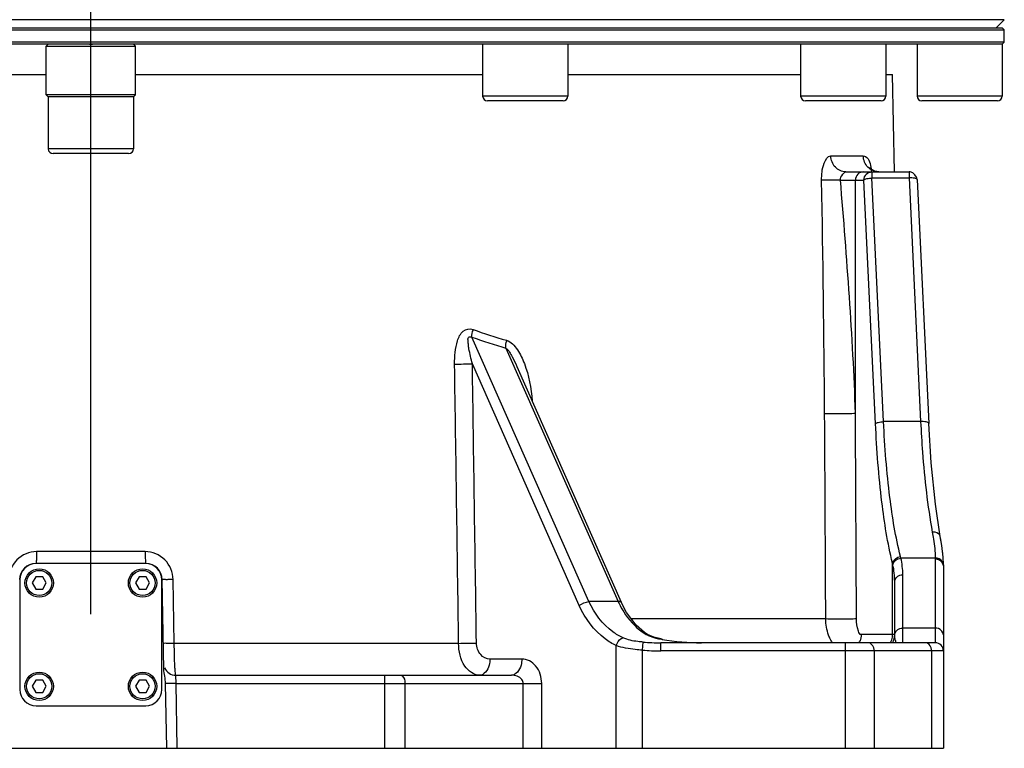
# Model space of a CAD drawing. Header units: millimetres. Extents: x 0 to 8493, y 0 to 6007.
# Tile 8 of 111: x 2017 to 2260, y 3057 to 3237. Entities that reach past the tile are written whole.
import ezdxf

# ---------------------------------------------------------------- set-up
doc = ezdxf.new("R2010")
doc.units = ezdxf.units.MM
doc.header["$LTSCALE"] = 467.107143
doc.linetypes.add('CENTER', pattern=[0.6, 0.375, -0.075, 0.075, -0.075])
for name, color, linetype in [('304103000034DXF_CONTINUOUS_LINE', 7, 'CONTINUOUS'), ('304103000046DXF_CONTINUOUS_LINE', 7, 'CONTINUOUS'), ('304104000389DXF_CONTINUOUS_LINE', 7, 'CONTINUOUS'), ('304105000042DXF_CONTINUOUS_LINE', 7, 'CONTINUOUS'), ('304105000239DXF_CONTINUOUS_LINE', 7, 'CONTINUOUS'), ('304301000075_DXF_AXIS', 7, 'CONTINUOUS'), ('501023000016DXF_CONTINUOUS_LINE', 7, 'CONTINUOUS'), ('501023000197DXF_CONTINUOUS_LINE', 7, 'CONTINUOUS'), ('501023000198DXF_CONTINUOUS_LINE', 7, 'CONTINUOUS')]:
    doc.layers.add(name, color=color, linetype=linetype)

msp = doc.modelspace()

# ---------------------------------------------------------------- linework, layer by layer
at = {"layer": '304103000034DXF_CONTINUOUS_LINE', "color": 7, "linetype": 'Continuous'}
for p, q in [((2259.574, 3236.624), (1809.574, 3236.624)), ((2257.574, 3234.624), (2259.574, 3236.624))]:
    msp.add_line(p, q, dxfattribs=at)
at = {"layer": '304103000046DXF_CONTINUOUS_LINE', "color": 7, "linetype": 'Continuous'}
for p, q in [((1938.074, 3223.124), (2023.574, 3223.124)), ((2045.574, 3223.124), (2131.074, 3223.124)), ((2152.074, 3223.124), (2209.404, 3223.124)), ((2230.404, 3223.124), (2232.074, 3223.124)), ((2232.493, 3199.124), (2232.074, 3223.124)), ((2220.539, 3199.124), (2236.12, 3199.124)), ((2238.118, 3197.219), (2240.955, 3137.183)), ((2139.492, 3151.209), (2139.492, 3151.208)), ((2139.496, 3151.2), (2165.192, 3093.1)), ((2244.172, 3107.102), (2243.869, 3108.973)), ((2244.493, 3104.192), (2244.32, 3105.764)), ((2244.573, 3102.348), (2244.574, 3102.075)), ((2244.574, 3102.075), (2244.574, 3057.124)), ((2052.528, 3076.643), (2052.143, 3098.694)), ((2232.574, 3085.124), (2232.574, 3098.226)), ((2170.943, 3085.665), (2168.89, 3087.476)), ((2171.696, 3085.187), (2170.942, 3085.665)), ((2170.943, 3085.665), (2170.942, 3085.665)), ((2242.574, 3083.124), (2174.967, 3083.124)), ((2053.27, 3057.124), (2052.992, 3073.079)), ((2055.502, 3075.124), (2138.153, 3075.124)), ((1824.574, 3057.124), (2244.574, 3057.124))]:
    msp.add_line(p, q, dxfattribs=at)
at = {"layer": '304103000046DXF_CONTINUOUS_LINE', "color": 9, "linetype": 'Continuous'}
for p, q in [((2216.854, 3203.055), (2224.84, 3203.055)), ((2226.981, 3199.124), (2226.981, 3197.642)), ((2236.12, 3199.124), (2236.12, 3197.642)), ((2219.199, 3197.124), (2225.012, 3197.124)), ((2222.895, 3139.628), (2222.895, 3197.124)), ((2227.848, 3137.088), (2225.012, 3197.124)), ((2226.981, 3197.642), (2236.12, 3197.642)), ((2229.818, 3137.606), (2226.981, 3197.642)), ((2236.12, 3197.642), (2238.957, 3137.606)), ((2157.257, 3093.277), (2128.442, 3158.429)), ((2136.822, 3155.736), (2164.447, 3093.276)), ((2154.889, 3092.291), (2128.547, 3151.85)), ((2238.957, 3137.606), (2229.818, 3137.606)), ((2047.942, 3105.572), (2021.206, 3105.572)), ((2232.129, 3102.348), (2232.042, 3102.729)), ((2232.042, 3085.124), (2232.042, 3102.729)), ((2234.103, 3103.986), (2234.012, 3104.355)), ((2242.573, 3103.986), (2234.103, 3103.986)), ((2242.573, 3103.986), (2242.574, 3103.713)), ((2242.574, 3103.713), (2242.574, 3083.124)), ((2234.574, 3083.124), (2234.574, 3099.865)), ((2055.108, 3082.985), (2054.838, 3098.694)), ((2164.447, 3093.276), (2157.257, 3093.277)), ((2215.601, 3088.985), (2167.736, 3088.985)), ((2232.574, 3085.124), (2224.349, 3085.124)), ((2242.574, 3086.741), (2234.574, 3086.741)), ((2125.164, 3082.985), (2055.108, 3082.985)), ((2170.432, 3081.306), (2170.592, 3083.29)), ((2174.967, 3081.124), (2174.967, 3083.124)), ((2175.266, 3084.013), (2175.256, 3083.963)), ((2220.432, 3057.124), (2220.432, 3083.124)), ((2164.004, 3057.124), (2164.004, 3082.438)), ((2170.432, 3057.124), (2170.432, 3081.306)), ((2244.574, 3081.124), (2174.967, 3081.124)), ((2227.503, 3081.124), (2227.503, 3057.124)), ((2241.645, 3081.124), (2241.645, 3057.124)), ((2140.724, 3079.124), (2132.872, 3079.124)), ((2055.59, 3073.124), (2052.992, 3073.079)), ((2055.59, 3073.124), (2055.502, 3075.124)), ((2055.59, 3073.124), (2145.616, 3073.124)), ((2055.869, 3057.124), (2055.59, 3073.124)), ((2106.895, 3075.124), (2106.895, 3057.124)), ((2111.895, 3073.124), (2111.895, 3057.124)), ((2141.044, 3057.124), (2141.044, 3073.124)), ((2145.616, 3057.124), (2145.616, 3073.124))]:
    msp.add_line(p, q, dxfattribs=at)
at = {"layer": '304103000046DXF_CONTINUOUS_LINE', "color": 7, "linetype": 'Continuous'}
for points in [[(2226.949, 3199.724), (2226.554, 3200.131), (2226.493, 3200.225)], [(2228.684, 3199.124), (2227.721, 3199.295), (2226.949, 3199.724)], [(2243.814, 3109.317), (2242.618, 3117.243), (2241.576, 3127.417), (2240.955, 3137.183)], [(2244.572, 3102.37), (2244.493, 3104.192), (2244.172, 3107.103), (2243.814, 3109.317)], [(2168.89, 3087.476), (2166.497, 3090.604), (2165.192, 3093.1)], [(2175.266, 3084.013), (2174.946, 3084.075), (2173.214, 3084.534), (2171.696, 3085.187)]]:
    msp.add_lwpolyline(points, dxfattribs=at)
at = {"layer": '304103000046DXF_CONTINUOUS_LINE', "color": 9, "linetype": 'Continuous'}
for centre, radius, start, end in [((2212.15, 3197.304), 14.882, 7.03241, 9.9452), ((-2981.369, 3101.199), 5196.833, 0.422922, 1.05688), ((2165.587, 3258.932), 105.273, 249.49646, 254.20297), ((2165.929, 3260.692), 108.918, 249.86843, 254.49995), ((2121.935, 3429.059), 277.288, 270.46236, 271.36631), ((2213.141, 3098.21), 19.433, 0.04941, 12.2943), ((2216.136, 3099.844), 18.438, 0.06287, 12.98027), ((2184.168, 3102.178), 21.637, 204.29346, 205.67074), ((2227.958, 3085.128), 4.084, 342.32533, 359.94376), ((2122.934, 3360.648), 277.673, 270.46018, 271.36474), ((2178.886, 3104.661), 21.014, 259.72659, 260.05252), ((2184.968, 3139.782), 56.658, 260.13046, 270.0468), ((2220.343, 3085.104), 4.002, 329.75771, 337.82865), ((2228.005, 3085.118), 4.036, 330.04241, 342.25559), ((2241.545, 3085.52), 8.999, 191.70043, 195.52664), ((2174.962, 3137.648), 56.523, 265.40363, 270.00507)]:
    msp.add_arc(centre, radius, start, end, dxfattribs=at)
at = {"layer": '304103000046DXF_CONTINUOUS_LINE', "color": 7, "linetype": 'Continuous'}
for centre, radius, start, end in [((2236.118, 3197.127), 1.997, 81.6641, 89.94901), ((2021.005, 3098.624), 4, 90, 179), ((2048.143, 3098.624), 4, 1, 90), ((2228.574, 3085.124), 4, 329.36365, 360), ((2174.961, 3140.975), 57.851, 265.66825, 270.00509), ((2242.574, 3081.124), 2, 0, 90), ((2055.502, 3078.125), 3, 203.24932, 270.0001)]:
    msp.add_arc(centre, radius, start, end, dxfattribs=at)
at = {"layer": '304103000046DXF_CONTINUOUS_LINE', "color": 9, "linetype": 'Continuous'}
for points, knots in [([(2214.58, 3197.055), (2214.555, 3198.476), (2214.668, 3200.497), (2216.047, 3203.055), (2216.854, 3203.055)], [0, 0, 0, 0, 0.6379335, 1, 1, 1, 1]), ([(2220.539, 3199.124), (2219.597, 3199.124), (2217.6, 3200.036), (2216.87, 3202.057), (2216.854, 3203.055)], [0, 0, 0, 0, 0.4856452, 1, 1, 1, 1]), ([(2224.84, 3203.055), (2225.036, 3203.055), (2226.357, 3202.64), (2226.616, 3200.969), (2226.809, 3199.874)], [0, 0, 0, 0, 0.150253, 1, 1, 1, 1]), ([(2219.199, 3197.124), (2219.092, 3197.621), (2219.672, 3198.336), (2220.221, 3199.124), (2220.539, 3199.124)], [0, 0, 0, 0, 0.615325, 1, 1, 1, 1]), ([(2224.864, 3199.124), (2224.361, 3199.124), (2223.308, 3198.69), (2222.895, 3197.633), (2222.895, 3197.124)], [0, 0, 0, 0, 0.4972939, 1, 1, 1, 1]), ([(2225.012, 3197.124), (2225.012, 3197.633), (2225.423, 3198.691), (2226.477, 3199.124), (2226.981, 3199.124)], [0, 0, 0, 0, 0.5025285, 1, 1, 1, 1]), ([(2219.199, 3197.124), (2218.74, 3197.116), (2217.2, 3197.09), (2215.66, 3197.063), (2214.58, 3197.055)], [0, 0, 0, 0, 0.2985041, 1, 1, 1, 1]), ([(2222.895, 3139.628), (2222.646, 3149.209), (2221.473, 3168.387), (2220.024, 3187.538), (2219.199, 3197.124)], [0, 0, 0, 0, 0.499017, 1, 1, 1, 1]), ([(2225.012, 3197.124), (2225.148, 3197.338), (2225.908, 3197.523), (2226.548, 3197.623), (2226.981, 3197.642)], [0, 0, 0, 0, 0.3687194, 1, 1, 1, 1]), ([(2238.118, 3197.219), (2238.105, 3197.447), (2237.151, 3197.64), (2236.588, 3197.663), (2236.12, 3197.642)], [0, 0, 0, 0, 0.3268481, 1, 1, 1, 1]), ([(2124.173, 3151.781), (2124.159, 3152.744), (2124.225, 3154.68), (2124.786, 3157.434), (2125.864, 3160.101), (2127.942, 3160.616), (2128.713, 3160.329)], [0, 0, 0, 0, 0.2629771, 0.5238863, 0.7754589, 1, 1, 1, 1]), ([(2128.547, 3151.85), (2128.38, 3152.464), (2128.062, 3153.695), (2127.757, 3155.238), (2127.531, 3156.494), (2127.569, 3157.376), (2127.278, 3158.462), (2128.227, 3158.625), (2128.442, 3158.429)], [0, 0, 0, 0, 0.2553765, 0.5095676, 0.6359107, 0.7592069, 0.8831821, 1, 1, 1, 1]), ([(2136.822, 3155.736), (2137.519, 3155.2), (2138.357, 3153.558), (2139.136, 3152.013), (2139.492, 3151.209)], [0, 0, 0, 0, 0.4999061, 1, 1, 1, 1]), ([(2136.928, 3157.636), (2138.068, 3157.314), (2139.867, 3155.281), (2140.894, 3153.106), (2141.351, 3151.919)], [0, 0, 0, 0, 0.4822012, 1, 1, 1, 1]), ([(2222.897, 3139.628), (2221.769, 3139.444), (2219.223, 3139.577), (2216.702, 3139.481), (2215.322, 3139.559)], [0, 0, 0, 0, 0.4526019, 1, 1, 1, 1]), ([(2227.848, 3137.088), (2227.985, 3137.302), (2228.745, 3137.487), (2229.385, 3137.587), (2229.818, 3137.606)], [0, 0, 0, 0, 0.3687932, 1, 1, 1, 1]), ([(2232.042, 3102.729), (2230.823, 3107.682), (2229.043, 3119.127), (2228.153, 3130.646), (2227.848, 3137.088)], [0, 0, 0, 0, 0.4415876, 1, 1, 1, 1]), ([(2234.012, 3104.355), (2232.794, 3109.143), (2231.013, 3120.218), (2230.122, 3131.37), (2229.818, 3137.606)], [0, 0, 0, 0, 0.4416955, 1, 1, 1, 1]), ([(2240.954, 3137.183), (2240.943, 3137.41), (2239.987, 3137.604), (2239.425, 3137.626), (2238.957, 3137.606)], [0, 0, 0, 0, 0.326567, 1, 1, 1, 1]), ([(2238.957, 3137.606), (2239.08, 3135.086), (2239.646, 3125.978), (2240.644, 3116.882), (2241.845, 3110.389)], [0, 0, 0, 0, 0.2764742, 1, 1, 1, 1]), ([(2243.813, 3109.316), (2243.717, 3109.855), (2242.843, 3110.407), (2242.078, 3110.409), (2241.845, 3110.389)], [0, 0, 0, 0, 0.7005512, 1, 1, 1, 1]), ([(2241.845, 3110.389), (2241.95, 3109.819), (2242.314, 3107.701), (2242.554, 3105.555), (2242.573, 3103.986)], [0, 0, 0, 0, 0.2696175, 1, 1, 1, 1]), ([(2021.206, 3105.572), (2019.455, 3105.572), (2015.809, 3104.081), (2014.341, 3100.45), (2014.31, 3098.694)], [0, 0, 0, 0, 0.4992316, 1, 1, 1, 1]), ([(2021.206, 3105.572), (2021.205, 3104.876), (2021.238, 3103.85), (2021.07, 3103.068), (2021.084, 3102.624), (2021.005, 3102.624)], [0, 0, 0, 0, 0.704446, 0.9203936, 1, 1, 1, 1]), ([(2047.942, 3105.572), (2047.943, 3104.876), (2047.91, 3103.85), (2048.078, 3103.068), (2048.065, 3102.624), (2048.143, 3102.624)], [0, 0, 0, 0, 0.704446, 0.9203936, 1, 1, 1, 1]), ([(2054.838, 3098.694), (2054.808, 3100.45), (2053.339, 3104.081), (2049.694, 3105.572), (2047.942, 3105.572)], [0, 0, 0, 0, 0.5007673, 1, 1, 1, 1]), ([(2232.574, 3098.226), (2232.574, 3098.878), (2233.416, 3099.753), (2234.316, 3099.865), (2234.574, 3099.865)], [0, 0, 0, 0, 0.7161055, 1, 1, 1, 1]), ([(2054.838, 3098.694), (2054.488, 3098.689), (2053.868, 3098.698), (2052.964, 3098.63), (2052.557, 3098.754), (2052.144, 3098.627), (2052.143, 3098.694)], [0, 0, 0, 0, 0.3899196, 0.7127711, 0.9255352, 1, 1, 1, 1]), ([(2165.714, 3084.318), (2164.819, 3084.724), (2161.21, 3086.838), (2158.564, 3090.382), (2157.257, 3093.277)], [0, 0, 0, 0, 0.2360957, 1, 1, 1, 1]), ([(2164.666, 3092.805), (2165.011, 3092.087), (2166.471, 3089.429), (2168.564, 3087.096), (2170.378, 3085.788)], [0, 0, 0, 0, 0.2625249, 1, 1, 1, 1]), ([(2164.004, 3082.438), (2163.038, 3082.885), (2159.126, 3085.227), (2156.291, 3089.121), (2154.889, 3092.291)], [0, 0, 0, 0, 0.235018, 1, 1, 1, 1]), ([(2223.163, 3089.055), (2222.041, 3088.858), (2219.496, 3089.002), (2216.981, 3088.904), (2215.601, 3088.985)], [0, 0, 0, 0, 0.4516254, 1, 1, 1, 1]), ([(2216.745, 3083.968), (2216.568, 3084.313), (2215.891, 3085.901), (2215.615, 3087.649), (2215.601, 3088.985)], [0, 0, 0, 0, 0.2247387, 1, 1, 1, 1]), ([(2224.349, 3085.124), (2223.979, 3085.124), (2223.211, 3086.787), (2223.168, 3088.014), (2223.163, 3089.055)], [0, 0, 0, 0, 0.2621599, 1, 1, 1, 1]), ([(2170.941, 3085.664), (2170.865, 3085.718), (2170.679, 3085.798), (2170.479, 3085.801), (2170.378, 3085.788)], [0, 0, 0, 0, 0.4771169, 1, 1, 1, 1]), ([(2232.574, 3085.103), (2232.576, 3085.754), (2233.415, 3086.631), (2234.316, 3086.741), (2234.574, 3086.741)], [0, 0, 0, 0, 0.7158257, 1, 1, 1, 1]), ([(2244.574, 3085.103), (2244.574, 3085.754), (2243.733, 3086.631), (2242.833, 3086.741), (2242.574, 3086.741)], [0, 0, 0, 0, 0.7158172, 1, 1, 1, 1]), ([(2055.108, 3082.985), (2054.759, 3082.979), (2054.14, 3082.989), (2053.237, 3082.921), (2052.83, 3083.045), (2052.418, 3082.918), (2052.417, 3082.985)], [0, 0, 0, 0, 0.3900088, 0.7128439, 0.9255601, 1, 1, 1, 1]), ([(2055.502, 3075.124), (2055.448, 3075.124), (2055.441, 3075.427), (2055.355, 3075.775), (2055.316, 3076.54), (2055.226, 3077.926), (2055.157, 3080.127), (2055.12, 3081.978), (2055.108, 3082.985)], [0, 0, 0, 0, 0.0205163, 0.0774401, 0.1694359, 0.2932459, 0.6166952, 1, 1, 1, 1]), ([(2130.3, 3075.124), (2128.887, 3075.124), (2125.785, 3077.603), (2125.186, 3081.05), (2125.164, 3082.985)], [0, 0, 0, 0, 0.4221403, 1, 1, 1, 1]), ([(2132.872, 3079.124), (2132.029, 3079.124), (2130.161, 3080.104), (2129.562, 3082.047), (2129.548, 3083.055)], [0, 0, 0, 0, 0.4554414, 1, 1, 1, 1]), ([(2164.004, 3082.438), (2164.186, 3083.107), (2164.696, 3083.966), (2165.534, 3084.301), (2165.714, 3084.319)], [0, 0, 0, 0, 0.7931755, 1, 1, 1, 1]), ([(2170.592, 3083.29), (2170.149, 3083.323), (2168.495, 3083.484), (2166.825, 3083.814), (2165.714, 3084.318)], [0, 0, 0, 0, 0.2668092, 1, 1, 1, 1]), ([(2227.503, 3081.124), (2227.503, 3081.382), (2227.422, 3082.215), (2226.688, 3083.124), (2226.089, 3083.124)], [0, 0, 0, 0, 0.300679, 1, 1, 1, 1]), ([(2241.645, 3081.124), (2241.645, 3081.382), (2241.564, 3082.215), (2240.83, 3083.124), (2240.231, 3083.124)], [0, 0, 0, 0, 0.300679, 1, 1, 1, 1]), ([(2170.432, 3081.306), (2169.846, 3081.344), (2167.678, 3081.524), (2165.497, 3081.885), (2164.004, 3082.438)], [0, 0, 0, 0, 0.2695474, 1, 1, 1, 1]), ([(2132.872, 3079.124), (2132.872, 3078.61), (2132.736, 3077.021), (2131.443, 3075.124), (2130.3, 3075.124)], [0, 0, 0, 0, 0.310529, 1, 1, 1, 1]), ([(2140.724, 3079.124), (2140.724, 3078.61), (2140.589, 3077.021), (2139.295, 3075.124), (2138.153, 3075.124)], [0, 0, 0, 0, 0.3105297, 1, 1, 1, 1]), ([(2145.616, 3073.124), (2145.616, 3074.644), (2144.789, 3077.582), (2141.991, 3079.124), (2140.724, 3079.124)], [0, 0, 0, 0, 0.5453906, 1, 1, 1, 1]), ([(2110.895, 3075.124), (2111.032, 3075.124), (2111.793, 3074.739), (2111.895, 3073.774), (2111.895, 3073.124)], [0, 0, 0, 0, 0.1745141, 1, 1, 1, 1]), ([(2141.044, 3073.124), (2141.044, 3073.448), (2140.548, 3074.704), (2139.083, 3075.124), (2138.153, 3075.124)], [0, 0, 0, 0, 0.2585429, 1, 1, 1, 1])]:
    msp.add_open_spline(points, degree=3, knots=knots, dxfattribs=at)
for points in [[(2225.99, 3200.271), (2225.287, 3200.989), (2224.856, 3202.051), (2224.84, 3203.055)], [(2227.197, 3199.436), (2226.748, 3199.632), (2226.332, 3199.922), (2225.99, 3200.271)], [(2228.686, 3199.124), (2228.179, 3199.124), (2227.662, 3199.233), (2227.197, 3199.436)], [(2128.442, 3158.429), (2128.434, 3159.04), (2128.497, 3159.69), (2128.783, 3160.23)], [(2136.822, 3155.736), (2136.759, 3156.338), (2136.759, 3156.991), (2137.012, 3157.541)], [(2125.164, 3082.985), (2124.834, 3105.917), (2124.504, 3128.849), (2124.173, 3151.781)], [(2129.548, 3083.055), (2129.214, 3105.987), (2128.881, 3128.918), (2128.547, 3151.85)], [(2141.351, 3151.919), (2142.477, 3148.994), (2143.074, 3145.839), (2143.254, 3142.71)], [(2215.601, 3088.985), (2215.508, 3105.843), (2215.415, 3122.701), (2215.322, 3139.559)], [(2223.163, 3089.055), (2223.074, 3105.913), (2222.984, 3122.77), (2222.895, 3139.628)], [(2232.042, 3102.729), (2232.146, 3103.574), (2233.164, 3104.285), (2234.012, 3104.355)], [(2232.129, 3102.348), (2232.222, 3103.198), (2233.25, 3103.921), (2234.103, 3103.986)], [(2244.308, 3103.169), (2243.942, 3103.693), (2243.212, 3103.988), (2242.573, 3103.986)], [(2243.574, 3103.494), (2243.265, 3103.639), (2242.915, 3103.713), (2242.574, 3103.713)], [(2244.574, 3102.075), (2244.574, 3102.653), (2244.098, 3103.247), (2243.574, 3103.494)], [(2244.572, 3102.37), (2244.569, 3102.651), (2244.468, 3102.939), (2244.308, 3103.169)], [(2154.889, 3092.291), (2155.572, 3092.806), (2156.408, 3093.178), (2157.258, 3093.276)], [(2165.192, 3093.1), (2165.089, 3093.334), (2164.7, 3093.306), (2164.447, 3093.276)], [(2170.378, 3085.788), (2170.681, 3085.569), (2171.002, 3085.374), (2171.334, 3085.2)], [(2171.334, 3085.2), (2171.659, 3085.03), (2171.995, 3084.879), (2172.338, 3084.746)], [(2224.349, 3085.124), (2224.349, 3084.604), (2224.245, 3084.075), (2224.049, 3083.594)], [(2232.733, 3083.695), (2232.637, 3084.16), (2232.575, 3084.635), (2232.574, 3085.11)], [(2172.338, 3084.746), (2173.239, 3084.394), (2174.187, 3084.156), (2175.139, 3083.984)], [(2217.251, 3083.113), (2217.064, 3083.386), (2216.895, 3083.673), (2216.745, 3083.968)]]:
    msp.add_open_spline(points, degree=3, dxfattribs=at)
at = {"layer": '304103000046DXF_CONTINUOUS_LINE', "color": 7, "linetype": 'Continuous'}
for points in [[(2238.118, 3197.219), (2238.077, 3198.066), (2237.247, 3198.981), (2236.408, 3199.103)], [(2052.992, 3073.079), (2052.971, 3074.277), (2052.549, 3075.445), (2052.528, 3076.643)]]:
    msp.add_open_spline(points, degree=3, dxfattribs=at)
at = {"layer": '304104000389DXF_CONTINUOUS_LINE', "color": 7, "linetype": 'Continuous'}
for p, q in [((2024.074, 3230.624), (2023.574, 3230.124)), ((2034.195, 3230.624), (2034.944, 3230.624)), ((2045.074, 3230.624), (2045.574, 3230.124)), ((2023.574, 3230.124), (2045.574, 3230.124)), ((2023.574, 3218.124), (2023.574, 3230.124)), ((2045.574, 3218.124), (2045.574, 3230.124)), ((2045.574, 3218.124), (2023.574, 3218.124)), ((2024.074, 3217.624), (2023.574, 3218.124)), ((2045.074, 3217.624), (2024.074, 3217.624)), ((2045.074, 3217.624), (2045.574, 3218.124))]:
    msp.add_line(p, q, dxfattribs=at)
at = {"layer": '304105000042DXF_CONTINUOUS_LINE', "color": 7, "linetype": 'Continuous'}
for p, q in [((2048.074, 3102.624), (2021.074, 3102.624)), ((2017.074, 3098.624), (2017.074, 3071.624)), ((2052.074, 3071.624), (2052.074, 3098.624)), ((2021.074, 3067.624), (2048.074, 3067.624))]:
    msp.add_line(p, q, dxfattribs=at)
for centre, start, end in [((2021.074, 3098.624), 90, 180), ((2048.074, 3098.624), 0, 90), ((2021.074, 3071.624), 180, 270), ((2048.074, 3071.624), 270, 360)]:
    msp.add_arc(centre, 4, start, end, dxfattribs=at)
at = {"layer": '304105000239DXF_CONTINUOUS_LINE', "color": 7, "linetype": 'Continuous'}
for p, q in [((1810.074, 3234.624), (2259.074, 3234.624)), ((1820.574, 3234.124), (2231.972, 3234.124)), ((2231.972, 3234.124), (2242.727, 3234.124)), ((2242.727, 3234.124), (2248.574, 3234.124)), ((2248.574, 3234.124), (2259.574, 3234.124)), ((2259.074, 3234.624), (2259.574, 3234.124)), ((2259.574, 3231.124), (2259.574, 3234.124)), ((2259.074, 3230.624), (1810.074, 3230.624)), ((2259.574, 3231.124), (1827.574, 3231.124)), ((2259.074, 3230.624), (2259.574, 3231.124))]:
    msp.add_line(p, q, dxfattribs=at)
at = {"layer": '304301000075_DXF_AXIS', "color": 7, "linetype": 'CENTER'}
msp.add_line((2034.574, 3090.166), (2034.574, 3606.62), dxfattribs=at)
at = {"layer": '501023000016DXF_CONTINUOUS_LINE', "color": 7, "linetype": 'Continuous'}
for p, q in [((2020.98, 3099.352), (2020.114, 3097.852)), ((2020.114, 3097.852), (2020.98, 3096.352)), ((2022.712, 3099.352), (2020.98, 3099.352)), ((2023.578, 3097.852), (2022.712, 3099.352)), ((2022.712, 3096.352), (2023.578, 3097.852)), ((2046.436, 3099.352), (2045.57, 3097.852)), ((2045.57, 3097.852), (2046.436, 3096.352)), ((2048.168, 3099.352), (2046.436, 3099.352)), ((2049.034, 3097.852), (2048.168, 3099.352)), ((2048.168, 3096.352), (2049.034, 3097.852)), ((2020.98, 3096.352), (2022.712, 3096.352)), ((2046.436, 3096.352), (2048.168, 3096.352)), ((2020.98, 3073.896), (2020.114, 3072.396)), ((2022.712, 3073.896), (2020.98, 3073.896)), ((2023.578, 3072.396), (2022.712, 3073.896)), ((2046.436, 3073.896), (2045.57, 3072.396)), ((2048.168, 3073.896), (2046.436, 3073.896)), ((2049.034, 3072.396), (2048.168, 3073.896)), ((2020.114, 3072.396), (2020.98, 3070.896)), ((2020.98, 3070.896), (2022.712, 3070.896)), ((2022.712, 3070.896), (2023.578, 3072.396)), ((2045.57, 3072.396), (2046.436, 3070.896)), ((2046.436, 3070.896), (2048.168, 3070.896)), ((2048.168, 3070.896), (2049.034, 3072.396))]:
    msp.add_line(p, q, dxfattribs=at)
for centre in [(2021.846, 3097.852), (2047.302, 3097.852), (2021.846, 3072.396), (2047.302, 3072.396)]:
    msp.add_circle(centre, 3.5, dxfattribs=at)
at = {"layer": '501023000016DXF_CONTINUOUS_LINE', "color": 9, "linetype": 'Continuous'}
for centre in [(2021.846, 3097.852), (2047.302, 3097.852), (2021.846, 3072.396), (2047.302, 3072.396)]:
    msp.add_circle(centre, 3.1, dxfattribs=at)
at = {"layer": '501023000197DXF_CONTINUOUS_LINE', "color": 7, "linetype": 'Continuous'}
for p, q in [((2131.074, 3230.624), (2131.074, 3217.824)), ((2147.251, 3230.624), (2146.755, 3230.624)), ((2152.074, 3230.624), (2152.074, 3217.824)), ((2209.404, 3230.624), (2209.404, 3217.824)), ((2230.404, 3230.624), (2230.404, 3217.824)), ((2238.074, 3230.624), (2238.074, 3217.824)), ((2259.074, 3230.624), (2259.074, 3217.824)), ((2150.874, 3216.624), (2132.274, 3216.624)), ((2229.204, 3216.624), (2210.604, 3216.624)), ((2257.874, 3216.624), (2239.274, 3216.624))]:
    msp.add_line(p, q, dxfattribs=at)
at = {"layer": '501023000197DXF_CONTINUOUS_LINE', "color": 9, "linetype": 'Continuous'}
for p, q in [((2152.074, 3217.824), (2131.074, 3217.824)), ((2230.404, 3217.824), (2209.404, 3217.824)), ((2259.074, 3217.824), (2238.074, 3217.824))]:
    msp.add_line(p, q, dxfattribs=at)
at = {"layer": '501023000197DXF_CONTINUOUS_LINE', "color": 7, "linetype": 'Continuous'}
for centre, start, end in [((2132.274, 3217.824), 180, 270), ((2150.874, 3217.824), 270, 360), ((2210.604, 3217.824), 180, 270), ((2229.204, 3217.824), 270, 360), ((2239.274, 3217.824), 180, 270), ((2257.874, 3217.824), 270, 360)]:
    msp.add_arc(centre, 1.2, start, end, dxfattribs=at)
at = {"layer": '501023000198DXF_CONTINUOUS_LINE', "color": 7, "linetype": 'Continuous'}
for p, q in [((2045.074, 3217.624), (2024.074, 3217.624)), ((2024.074, 3217.624), (2024.074, 3204.824)), ((2045.074, 3217.624), (2045.074, 3204.824)), ((2043.874, 3203.624), (2025.274, 3203.624))]:
    msp.add_line(p, q, dxfattribs=at)
at = {"layer": '501023000198DXF_CONTINUOUS_LINE', "color": 9, "linetype": 'Continuous'}
msp.add_line((2045.074, 3204.824), (2024.074, 3204.824), dxfattribs=at)
at = {"layer": '501023000198DXF_CONTINUOUS_LINE', "color": 7, "linetype": 'Continuous'}
for centre, start, end in [((2025.274, 3204.824), 180, 270), ((2043.874, 3204.824), 270, 360)]:
    msp.add_arc(centre, 1.2, start, end, dxfattribs=at)

doc.saveas('drawing.dxf')
